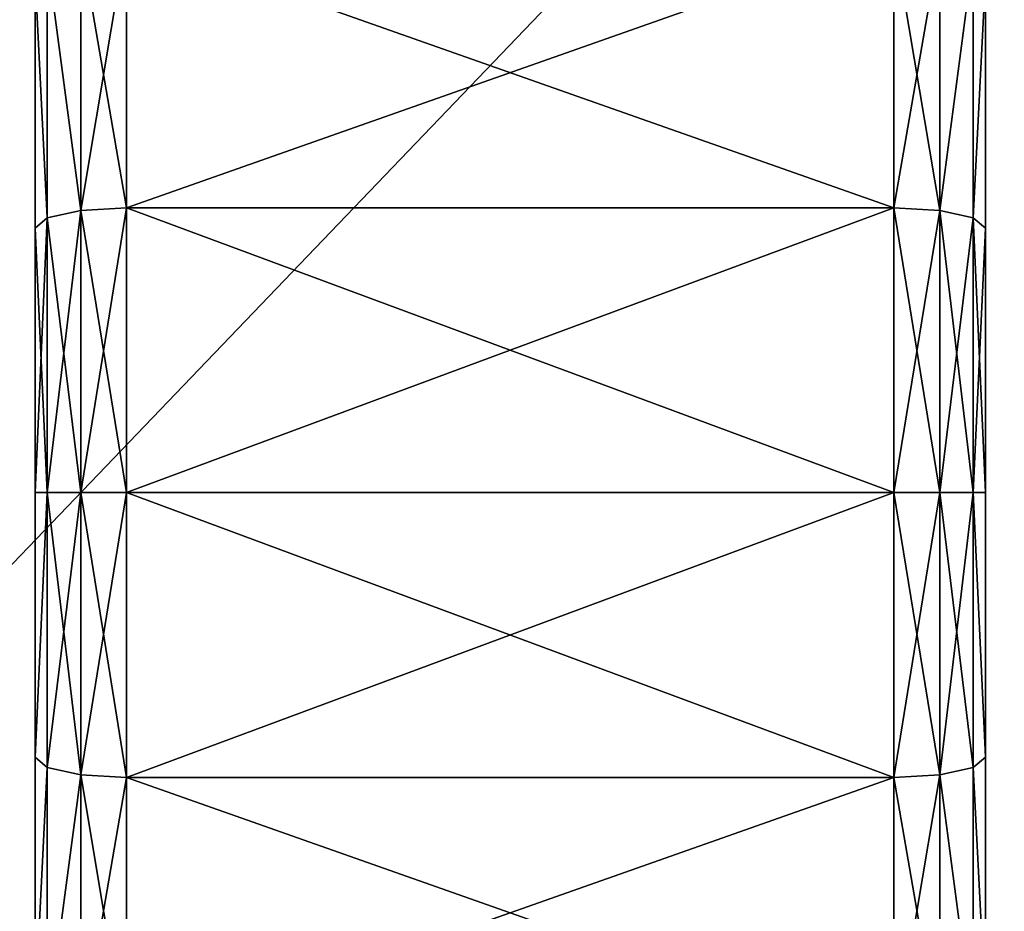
# Model space of a CAD drawing. Extents: x 0 to 48.8, y 0 to 26.9.
# Tile 199 of 256: x 1.543 to 2.297, y 9.377 to 10.06. Entities that reach past the tile are written whole.
import ezdxf

# ---------------------------------------------------------------- set-up
doc = ezdxf.new("R2010")
doc.units = 0
doc.header["$MEASUREMENT"] = 0
doc.layers.get('0').update_dxf_attribs({"linetype": 'CONTINUOUS'})
doc.layers.add('BODY', color=251, linetype='CONTINUOUS')

# ---------------------------------------------------------------- blocks, each defined once
blk = doc.blocks.new('T48IT100NP_TRADECAD_DXF')
at = {"layer": 'BODY', "color": 0}
for p, q in [((1.6246, 10.1236, 2.135), (1.6246, 9.9163, 2.2075)), ((1.6246, 10.1236, 2.135), (1.6246, 9.9163, 2.2075)), ((1.6246, 9.9163, 0.2956), (1.6246, 10.1236, 0.3681)), ((1.6246, 9.9163, 0.2956), (1.6246, 10.1236, 0.3681)), ((2.2124, 10.1236, 2.135), (2.2124, 9.9163, 2.2075)), ((2.2124, 10.1236, 2.135), (2.2124, 9.9163, 2.2075)), ((2.2124, 9.9163, 0.2956), (2.2124, 10.1236, 0.3681)), ((2.2124, 9.9163, 0.2956), (2.2124, 10.1236, 0.3681)), ((1.5896, 10.1195, 2.1265), (1.5896, 9.9142, 2.1983)), ((1.5896, 10.1195, 2.1265), (1.5896, 9.9142, 2.1983)), ((1.5896, 9.9142, 0.3047), (1.5896, 10.1195, 0.3765)), ((1.5896, 9.9142, 0.3047), (1.5896, 10.1195, 0.3765)), ((2.2474, 10.1195, 2.1265), (2.2474, 9.9142, 2.1983)), ((2.2474, 10.1195, 2.1265), (2.2474, 9.9142, 2.1983)), ((2.2474, 9.9142, 0.3047), (2.2474, 10.1195, 0.3765)), ((2.2474, 9.9142, 0.3047), (2.2474, 10.1195, 0.3765)), ((1.5639, 10.1084, 2.1034), (1.5639, 9.9085, 2.1733)), ((1.5639, 10.1084, 2.1034), (1.5639, 9.9085, 2.1733)), ((1.5639, 9.9085, 0.3297), (1.5639, 10.1084, 0.3996)), ((1.5639, 9.9085, 0.3297), (1.5639, 10.1084, 0.3996)), ((2.2731, 10.1084, 2.1034), (2.2731, 9.9085, 2.1733)), ((2.2731, 10.1084, 2.1034), (2.2731, 9.9085, 2.1733)), ((2.2731, 9.9085, 0.3297), (2.2731, 10.1084, 0.3996)), ((2.2731, 9.9085, 0.3297), (2.2731, 10.1084, 0.3996)), ((1.5546, 9.9007, 0.3638), (1.5546, 10.0932, 0.4311)), ((1.5546, 10.0932, 2.0719), (1.5546, 9.9007, 2.1392)), ((1.5546, 10.0932, 2.0719), (1.5546, 9.9007, 2.1392)), ((1.5546, 9.9007, 0.3638), (1.5546, 10.0932, 0.4311)), ((2.2824, 10.0932, 2.0719), (2.2824, 9.9007, 2.1392)), ((2.2824, 9.9007, 0.3638), (2.2824, 10.0932, 0.4311)), ((2.2824, 10.0932, 2.0719), (2.2824, 9.9007, 2.1392)), ((2.2824, 9.9007, 0.3638), (2.2824, 10.0932, 0.4311)), ((1.5896, 9.9142, 2.1983), (1.6246, 9.9163, 2.2075)), ((1.5896, 9.9142, 2.1983), (1.6246, 9.9163, 2.2075)), ((1.5896, 9.9142, 0.3047), (1.6246, 9.9163, 0.2956)), ((1.5896, 9.9142, 0.3047), (1.6246, 9.9163, 0.2956)), ((1.6246, 9.9163, 2.2075), (1.6246, 9.6981, 2.2321)), ((1.6246, 9.9163, 2.2075), (2.2124, 9.9163, 2.2075)), ((1.6246, 9.9163, 2.2075), (1.6246, 9.6981, 2.2321)), ((1.6246, 9.9163, 2.2075), (2.2124, 9.9163, 2.2075)), ((1.6246, 9.9163, 0.2956), (2.2124, 9.9163, 0.2956)), ((1.6246, 9.6981, 0.271), (1.6246, 9.9163, 0.2956)), ((1.6246, 9.9163, 0.2956), (2.2124, 9.9163, 0.2956)), ((1.6246, 9.6981, 0.271), (1.6246, 9.9163, 0.2956)), ((2.2124, 9.9163, 2.2075), (2.2124, 9.6981, 2.2321)), ((2.2124, 9.9163, 2.2075), (2.2474, 9.9142, 2.1983)), ((2.2124, 9.9163, 2.2075), (2.2124, 9.6981, 2.2321)), ((2.2124, 9.9163, 2.2075), (2.2474, 9.9142, 2.1983)), ((2.2124, 9.9163, 0.2956), (2.2474, 9.9142, 0.3047)), ((2.2124, 9.6981, 0.271), (2.2124, 9.9163, 0.2956)), ((2.2124, 9.9163, 0.2956), (2.2474, 9.9142, 0.3047)), ((2.2124, 9.6981, 0.271), (2.2124, 9.9163, 0.2956)), ((1.5546, 9.9007, 2.1392), (1.5639, 9.9085, 2.1733)), ((1.5546, 9.9007, 2.1392), (1.5639, 9.9085, 2.1733)), ((1.5546, 9.9007, 0.3638), (1.5639, 9.9085, 0.3297)), ((1.5546, 9.9007, 0.3638), (1.5639, 9.9085, 0.3297)), ((1.5639, 9.9085, 2.1733), (1.5896, 9.9142, 2.1983)), ((1.5639, 9.9085, 2.1733), (1.5896, 9.9142, 2.1983)), ((1.5639, 9.9085, 0.3297), (1.5896, 9.9142, 0.3047)), ((1.5639, 9.9085, 0.3297), (1.5896, 9.9142, 0.3047)), ((1.5639, 9.9085, 2.1733), (1.5639, 9.6981, 2.1971)), ((1.5639, 9.9085, 2.1733), (1.5639, 9.6981, 2.1971)), ((1.5639, 9.6981, 0.306), (1.5639, 9.9085, 0.3297)), ((1.5639, 9.6981, 0.306), (1.5639, 9.9085, 0.3297)), ((1.5896, 9.9142, 2.1983), (1.5896, 9.6981, 2.2227)), ((1.5896, 9.9142, 2.1983), (1.5896, 9.6981, 2.2227)), ((1.5896, 9.6981, 0.2803), (1.5896, 9.9142, 0.3047)), ((1.5896, 9.6981, 0.2803), (1.5896, 9.9142, 0.3047)), ((2.2474, 9.9142, 2.1983), (2.2474, 9.6981, 2.2227)), ((2.2474, 9.9142, 2.1983), (2.2731, 9.9085, 2.1733)), ((2.2474, 9.9142, 2.1983), (2.2474, 9.6981, 2.2227)), ((2.2474, 9.9142, 2.1983), (2.2731, 9.9085, 2.1733)), ((2.2474, 9.9142, 0.3047), (2.2731, 9.9085, 0.3297)), ((2.2474, 9.6981, 0.2803), (2.2474, 9.9142, 0.3047)), ((2.2474, 9.9142, 0.3047), (2.2731, 9.9085, 0.3297)), ((2.2474, 9.6981, 0.2803), (2.2474, 9.9142, 0.3047)), ((2.2731, 9.9085, 2.1733), (2.2731, 9.6981, 2.1971)), ((2.2731, 9.9085, 2.1733), (2.2824, 9.9007, 2.1392)), ((2.2731, 9.9085, 2.1733), (2.2731, 9.6981, 2.1971)), ((2.2731, 9.9085, 2.1733), (2.2824, 9.9007, 2.1392)), ((2.2731, 9.9085, 0.3297), (2.2824, 9.9007, 0.3638)), ((2.2731, 9.6981, 0.306), (2.2731, 9.9085, 0.3297)), ((2.2731, 9.9085, 0.3297), (2.2824, 9.9007, 0.3638)), ((2.2731, 9.6981, 0.306), (2.2731, 9.9085, 0.3297)), ((1.5546, 9.6981, 0.341), (1.5546, 9.9007, 0.3638)), ((1.5546, 9.9007, 2.1392), (1.5546, 9.6981, 2.1621)), ((1.5546, 9.9007, 2.1392), (1.5546, 9.6981, 2.1621)), ((1.5546, 9.6981, 0.341), (1.5546, 9.9007, 0.3638)), ((2.2824, 9.9007, 2.1392), (2.2824, 9.6981, 2.1621)), ((2.2824, 9.6981, 0.341), (2.2824, 9.9007, 0.3638)), ((2.2824, 9.9007, 2.1392), (2.2824, 9.6981, 2.1621)), ((2.2824, 9.6981, 0.341), (2.2824, 9.9007, 0.3638)), ((1.5546, 9.6981, 2.1621), (1.5639, 9.6981, 2.1971)), ((1.5546, 9.4955, 2.1392), (1.5546, 9.6981, 2.1621)), ((1.5546, 9.4955, 0.3638), (1.5546, 9.6981, 0.341)), ((1.5546, 9.4955, 2.1392), (1.5546, 9.6981, 2.1621)), ((1.5546, 9.6981, 2.1621), (1.5639, 9.6981, 2.1971)), ((1.5546, 9.6981, 0.341), (1.5639, 9.6981, 0.306)), ((1.5546, 9.6981, 0.341), (1.5639, 9.6981, 0.306)), ((1.5546, 9.4955, 0.3638), (1.5546, 9.6981, 0.341)), ((1.5639, 9.6981, 2.1971), (1.5896, 9.6981, 2.2227)), ((1.5639, 9.4877, 2.1733), (1.5639, 9.6981, 2.1971)), ((1.5639, 9.4877, 2.1733), (1.5639, 9.6981, 2.1971)), ((1.5639, 9.6981, 2.1971), (1.5896, 9.6981, 2.2227)), ((1.5639, 9.6981, 0.306), (1.5896, 9.6981, 0.2803)), ((1.5639, 9.4877, 0.3297), (1.5639, 9.6981, 0.306)), ((1.5639, 9.6981, 0.306), (1.5896, 9.6981, 0.2803)), ((1.5639, 9.4877, 0.3297), (1.5639, 9.6981, 0.306)), ((1.5896, 9.6981, 2.2227), (1.6246, 9.6981, 2.2321)), ((1.5896, 9.482, 2.1983), (1.5896, 9.6981, 2.2227)), ((1.5896, 9.482, 2.1983), (1.5896, 9.6981, 2.2227)), ((1.5896, 9.6981, 2.2227), (1.6246, 9.6981, 2.2321)), ((1.5896, 9.6981, 0.2803), (1.6246, 9.6981, 0.271)), ((1.5896, 9.482, 0.3047), (1.5896, 9.6981, 0.2803)), ((1.5896, 9.6981, 0.2803), (1.6246, 9.6981, 0.271)), ((1.5896, 9.482, 0.3047), (1.5896, 9.6981, 0.2803)), ((1.6246, 9.6981, 2.2321), (2.2124, 9.6981, 2.2321)), ((1.6246, 9.4799, 2.2075), (1.6246, 9.6981, 2.2321)), ((1.6246, 9.4799, 2.2075), (1.6246, 9.6981, 2.2321)), ((1.6246, 9.6981, 2.2321), (2.2124, 9.6981, 2.2321)), ((1.6246, 9.6981, 0.271), (2.2124, 9.6981, 0.271)), ((1.6246, 9.4799, 0.2956), (1.6246, 9.6981, 0.271)), ((1.6246, 9.6981, 0.271), (2.2124, 9.6981, 0.271)), ((1.6246, 9.4799, 0.2956), (1.6246, 9.6981, 0.271)), ((2.2124, 9.6981, 2.2321), (2.2474, 9.6981, 2.2227)), ((2.2124, 9.4799, 2.2075), (2.2124, 9.6981, 2.2321)), ((2.2124, 9.4799, 2.2075), (2.2124, 9.6981, 2.2321)), ((2.2124, 9.6981, 2.2321), (2.2474, 9.6981, 2.2227)), ((2.2124, 9.6981, 0.271), (2.2474, 9.6981, 0.2803)), ((2.2124, 9.4799, 0.2956), (2.2124, 9.6981, 0.271)), ((2.2124, 9.6981, 0.271), (2.2474, 9.6981, 0.2803)), ((2.2124, 9.4799, 0.2956), (2.2124, 9.6981, 0.271)), ((2.2474, 9.6981, 2.2227), (2.2731, 9.6981, 2.1971)), ((2.2474, 9.482, 2.1983), (2.2474, 9.6981, 2.2227)), ((2.2474, 9.482, 2.1983), (2.2474, 9.6981, 2.2227)), ((2.2474, 9.6981, 2.2227), (2.2731, 9.6981, 2.1971)), ((2.2474, 9.6981, 0.2803), (2.2731, 9.6981, 0.306)), ((2.2474, 9.482, 0.3047), (2.2474, 9.6981, 0.2803)), ((2.2474, 9.6981, 0.2803), (2.2731, 9.6981, 0.306)), ((2.2474, 9.482, 0.3047), (2.2474, 9.6981, 0.2803)), ((2.2731, 9.6981, 2.1971), (2.2824, 9.6981, 2.1621)), ((2.2731, 9.4877, 2.1733), (2.2731, 9.6981, 2.1971)), ((2.2731, 9.4877, 2.1733), (2.2731, 9.6981, 2.1971)), ((2.2731, 9.6981, 2.1971), (2.2824, 9.6981, 2.1621)), ((2.2731, 9.6981, 0.306), (2.2824, 9.6981, 0.341)), ((2.2731, 9.4877, 0.3297), (2.2731, 9.6981, 0.306)), ((2.2731, 9.6981, 0.306), (2.2824, 9.6981, 0.341)), ((2.2731, 9.4877, 0.3297), (2.2731, 9.6981, 0.306)), ((2.2824, 9.4955, 2.1392), (2.2824, 9.6981, 2.1621)), ((2.2824, 9.4955, 0.3638), (2.2824, 9.6981, 0.341)), ((2.2824, 9.4955, 2.1392), (2.2824, 9.6981, 2.1621)), ((2.2824, 9.4955, 0.3638), (2.2824, 9.6981, 0.341)), ((1.5639, 9.4877, 2.1733), (1.5546, 9.4955, 2.1392)), ((1.5546, 9.3031, 2.0719), (1.5546, 9.4955, 2.1392)), ((1.5546, 9.3031, 0.4311), (1.5546, 9.4955, 0.3638)), ((1.5639, 9.4877, 2.1733), (1.5546, 9.4955, 2.1392)), ((1.5546, 9.3031, 2.0719), (1.5546, 9.4955, 2.1392)), ((1.5546, 9.4955, 0.3638), (1.5639, 9.4877, 0.3297)), ((1.5546, 9.4955, 0.3638), (1.5639, 9.4877, 0.3297)), ((1.5546, 9.3031, 0.4311), (1.5546, 9.4955, 0.3638)), ((2.2824, 9.4955, 2.1392), (2.2731, 9.4877, 2.1733)), ((2.2824, 9.4955, 2.1392), (2.2731, 9.4877, 2.1733)), ((2.2731, 9.4877, 0.3297), (2.2824, 9.4955, 0.3638)), ((2.2731, 9.4877, 0.3297), (2.2824, 9.4955, 0.3638)), ((2.2824, 9.3031, 2.0719), (2.2824, 9.4955, 2.1392)), ((2.2824, 9.3031, 0.4311), (2.2824, 9.4955, 0.3638)), ((2.2824, 9.3031, 2.0719), (2.2824, 9.4955, 2.1392)), ((2.2824, 9.3031, 0.4311), (2.2824, 9.4955, 0.3638)), ((1.5896, 9.482, 2.1983), (1.5639, 9.4877, 2.1733)), ((1.5896, 9.482, 2.1983), (1.5639, 9.4877, 2.1733)), ((1.5639, 9.2879, 2.1034), (1.5639, 9.4877, 2.1733)), ((1.5639, 9.2879, 2.1034), (1.5639, 9.4877, 2.1733)), ((1.5639, 9.4877, 0.3297), (1.5896, 9.482, 0.3047)), ((1.5639, 9.2879, 0.3996), (1.5639, 9.4877, 0.3297)), ((1.5639, 9.4877, 0.3297), (1.5896, 9.482, 0.3047)), ((1.5639, 9.2879, 0.3996), (1.5639, 9.4877, 0.3297)), ((2.2731, 9.4877, 2.1733), (2.2474, 9.482, 2.1983)), ((2.2731, 9.4877, 2.1733), (2.2474, 9.482, 2.1983)), ((2.2474, 9.482, 0.3047), (2.2731, 9.4877, 0.3297)), ((2.2474, 9.482, 0.3047), (2.2731, 9.4877, 0.3297)), ((2.2731, 9.2879, 2.1034), (2.2731, 9.4877, 2.1733)), ((2.2731, 9.2879, 2.1034), (2.2731, 9.4877, 2.1733)), ((2.2731, 9.2879, 0.3996), (2.2731, 9.4877, 0.3297)), ((2.2731, 9.2879, 0.3996), (2.2731, 9.4877, 0.3297)), ((1.6246, 9.4799, 2.2075), (1.5896, 9.482, 2.1983)), ((1.6246, 9.4799, 2.2075), (1.5896, 9.482, 2.1983)), ((1.5896, 9.2767, 2.1265), (1.5896, 9.482, 2.1983)), ((1.5896, 9.2767, 2.1265), (1.5896, 9.482, 2.1983)), ((1.5896, 9.482, 0.3047), (1.6246, 9.4799, 0.2956)), ((1.5896, 9.2767, 0.3765), (1.5896, 9.482, 0.3047)), ((1.5896, 9.482, 0.3047), (1.6246, 9.4799, 0.2956)), ((1.5896, 9.2767, 0.3765), (1.5896, 9.482, 0.3047)), ((2.2124, 9.4799, 2.2075), (1.6246, 9.4799, 2.2075)), ((2.2124, 9.4799, 2.2075), (1.6246, 9.4799, 2.2075)), ((1.6246, 9.2727, 2.135), (1.6246, 9.4799, 2.2075)), ((1.6246, 9.2727, 2.135), (1.6246, 9.4799, 2.2075)), ((1.6246, 9.4799, 0.2956), (2.2124, 9.4799, 0.2956)), ((1.6246, 9.2727, 0.3681), (1.6246, 9.4799, 0.2956)), ((1.6246, 9.4799, 0.2956), (2.2124, 9.4799, 0.2956)), ((1.6246, 9.2727, 0.3681), (1.6246, 9.4799, 0.2956)), ((2.2474, 9.482, 2.1983), (2.2124, 9.4799, 2.2075)), ((2.2474, 9.482, 2.1983), (2.2124, 9.4799, 2.2075)), ((2.2124, 9.4799, 0.2956), (2.2474, 9.482, 0.3047)), ((2.2124, 9.4799, 0.2956), (2.2474, 9.482, 0.3047)), ((2.2124, 9.2727, 2.135), (2.2124, 9.4799, 2.2075)), ((2.2124, 9.2727, 2.135), (2.2124, 9.4799, 2.2075)), ((2.2124, 9.2727, 0.3681), (2.2124, 9.4799, 0.2956)), ((2.2124, 9.2727, 0.3681), (2.2124, 9.4799, 0.2956)), ((2.2474, 9.2767, 2.1265), (2.2474, 9.482, 2.1983)), ((2.2474, 9.2767, 2.1265), (2.2474, 9.482, 2.1983)), ((2.2474, 9.2767, 0.3765), (2.2474, 9.482, 0.3047)), ((2.2474, 9.2767, 0.3765), (2.2474, 9.482, 0.3047))]:
    blk.add_line(p, q, dxfattribs=at)
at = {"layer": 'BODY', "color": 251}
mesh = blk.add_polyface(dxfattribs=at)
corners = [(17.9504, 26.7622, 81.6652), (0.8004, 8.8751, 81.6652), (0.8004, 26.7622, 81.6652), (17.9505, 8.8751, 81.6652)]
mesh.append_faces([[corners[k] for k in face] for face in [(0, 1, 2), (1, 0, 3)]], dxfattribs={"vtx0": -1, "color": 251})
mesh = blk.add_polyface(dxfattribs=at)
corners = [(0.8004, 6.66, 1.2161), (3.0645, 7.4022, 1.2161), (0.8004, 25.6657, 1.2161), (48.044, 6.66, 1.2161), (45.479, 7.4022, 1.2161), (45.479, 25.6657, 1.2161), (48.044, 25.6657, 1.2161), (3.0645, 25.6657, 1.2161)]
mesh.append_faces([[corners[k] for k in face] for face in [(5, 3, 6)]], dxfattribs={"vtx0": -1, "color": 251})
mesh.append_faces([[corners[k] for k in face] for face in [(0, 1, 2), (1, 3, 4), (4, 3, 5)]], dxfattribs={"vtx0": -1, "vtx1": -1, "color": 251})
mesh.append_faces([[corners[k] for k in face] for face in [(1, 0, 3)]], dxfattribs={"vtx0": -1, "vtx2": -1, "color": 251})
mesh.append_faces([[corners[k] for k in face] for face in [(7, 2, 1)]], dxfattribs={"vtx1": -1, "color": 251})
mesh = blk.add_polyface(dxfattribs=at)
corners = [(1.5546, 8.8104, 1.0489), (1.5546, 8.8104, 1.4541), (1.5546, 8.7876, 1.2515), (1.5546, 8.8777, 0.8564), (1.5546, 8.8777, 1.6466), (1.5546, 8.9862, 0.6838), (1.5546, 8.9862, 1.8192), (1.5546, 9.1304, 0.5396), (1.5546, 9.1304, 1.9634), (1.5546, 9.3031, 0.4311), (1.5546, 9.3031, 2.0719), (1.5546, 9.4955, 0.3638), (1.5546, 9.4955, 2.1392), (1.5546, 9.6981, 0.341), (1.5546, 9.6981, 2.1621), (1.5546, 9.9007, 0.3638), (1.5546, 9.9007, 2.1392), (1.5546, 10.0932, 0.4311), (1.5546, 10.0932, 2.0719), (1.5546, 10.2658, 0.5396), (1.5546, 10.2658, 1.9634), (1.5546, 10.41, 0.6838), (1.5546, 10.41, 1.8192), (1.5546, 10.5185, 0.8564), (1.5546, 10.5185, 1.6466), (1.5546, 10.5858, 1.0489), (1.5546, 10.5858, 1.4541), (1.5546, 10.6087, 1.2515)]
mesh.append_faces([[corners[k] for k in face] for face in [(0, 1, 2), (26, 25, 27)]], dxfattribs={"vtx0": -1, "color": 251})
mesh.append_faces([[corners[k] for k in face] for face in [(1, 3, 4), (4, 5, 6), (6, 7, 8), (8, 9, 10), (10, 11, 12), (12, 13, 14), (14, 15, 16), (16, 17, 18), (18, 19, 20), (20, 21, 22), (22, 23, 24), (24, 25, 26)]], dxfattribs={"vtx0": -1, "vtx1": -1, "color": 251})
mesh.append_faces([[corners[k] for k in face] for face in [(1, 0, 3), (4, 3, 5), (6, 5, 7), (8, 7, 9), (10, 9, 11), (12, 11, 13), (14, 13, 15), (16, 15, 17), (18, 17, 19), (20, 19, 21), (22, 21, 23), (24, 23, 25)]], dxfattribs={"vtx0": -1, "vtx2": -1, "color": 251})
mesh = blk.add_polyface(dxfattribs=at)
corners = [(2.2824, 8.8104, 1.4541), (2.2824, 8.8104, 1.0489), (2.2824, 8.7876, 1.2515), (2.2824, 8.8777, 1.6466), (2.2824, 8.8777, 0.8564), (2.2824, 8.9862, 1.8192), (2.2824, 8.9862, 0.6838), (2.2824, 9.1304, 1.9634), (2.2824, 9.1304, 0.5396), (2.2824, 9.3031, 2.0719), (2.2824, 9.3031, 0.4311), (2.2824, 9.4955, 2.1392), (2.2824, 9.4955, 0.3638), (2.2824, 9.6981, 2.1621), (2.2824, 9.6981, 0.341), (2.2824, 9.9007, 2.1392), (2.2824, 9.9007, 0.3638), (2.2824, 10.0932, 2.0719), (2.2824, 10.0932, 0.4311), (2.2824, 10.2658, 1.9634), (2.2824, 10.2658, 0.5396), (2.2824, 10.41, 1.8192), (2.2824, 10.41, 0.6838), (2.2824, 10.5185, 1.6466), (2.2824, 10.5185, 0.8564), (2.2824, 10.5858, 1.4541), (2.2824, 10.5858, 1.0489), (2.2824, 10.6087, 1.2515)]
mesh.append_faces([[corners[k] for k in face] for face in [(0, 1, 2), (26, 25, 27)]], dxfattribs={"vtx0": -1, "color": 251})
mesh.append_faces([[corners[k] for k in face] for face in [(1, 3, 4), (4, 5, 6), (6, 7, 8), (8, 9, 10), (10, 11, 12), (12, 13, 14), (14, 15, 16), (16, 17, 18), (18, 19, 20), (20, 21, 22), (22, 23, 24), (24, 25, 26)]], dxfattribs={"vtx0": -1, "vtx1": -1, "color": 251})
mesh.append_faces([[corners[k] for k in face] for face in [(1, 0, 3), (4, 3, 5), (6, 5, 7), (8, 7, 9), (10, 9, 11), (12, 11, 13), (14, 13, 15), (16, 15, 17), (18, 17, 19), (20, 19, 21), (22, 21, 23), (24, 23, 25)]], dxfattribs={"vtx0": -1, "vtx2": -1, "color": 251})
mesh = blk.add_polyface(dxfattribs=at)
corners = [(1.6246, 10.1236, 2.135), (1.5896, 9.9142, 2.1983), (1.5896, 10.1195, 2.1265), (1.6246, 9.9163, 2.2075)]
mesh.append_faces([[corners[k] for k in face] for face in [(0, 1, 2), (1, 0, 3)]], dxfattribs={"vtx0": -1, "color": 251})
mesh = blk.add_polyface(dxfattribs=at)
corners = [(1.6246, 9.9163, 0.2956), (1.5896, 10.1195, 0.3765), (1.5896, 9.9142, 0.3047), (1.6246, 10.1236, 0.3681)]
mesh.append_faces([[corners[k] for k in face] for face in [(0, 1, 2), (1, 0, 3)]], dxfattribs={"vtx0": -1, "color": 251})
mesh = blk.add_polyface(dxfattribs=at)
corners = [(2.2124, 10.1236, 2.135), (1.6246, 9.9163, 2.2075), (1.6246, 10.1236, 2.135), (2.2124, 9.9163, 2.2075)]
mesh.append_faces([[corners[k] for k in face] for face in [(0, 1, 2), (1, 0, 3)]], dxfattribs={"vtx0": -1, "color": 251})
mesh = blk.add_polyface(dxfattribs=at)
corners = [(2.2124, 9.9163, 0.2956), (1.6246, 10.1236, 0.3681), (1.6246, 9.9163, 0.2956), (2.2124, 10.1236, 0.3681)]
mesh.append_faces([[corners[k] for k in face] for face in [(0, 1, 2), (1, 0, 3)]], dxfattribs={"vtx0": -1, "color": 251})
mesh = blk.add_polyface(dxfattribs=at)
corners = [(2.2474, 10.1195, 2.1265), (2.2124, 9.9163, 2.2075), (2.2124, 10.1236, 2.135), (2.2474, 9.9142, 2.1983)]
mesh.append_faces([[corners[k] for k in face] for face in [(0, 1, 2), (1, 0, 3)]], dxfattribs={"vtx0": -1, "color": 251})
mesh = blk.add_polyface(dxfattribs=at)
corners = [(2.2474, 9.9142, 0.3047), (2.2124, 10.1236, 0.3681), (2.2124, 9.9163, 0.2956), (2.2474, 10.1195, 0.3765)]
mesh.append_faces([[corners[k] for k in face] for face in [(0, 1, 2), (1, 0, 3)]], dxfattribs={"vtx0": -1, "color": 251})
mesh = blk.add_polyface(dxfattribs=at)
corners = [(1.5639, 10.1084, 2.1034), (1.5896, 9.9142, 2.1983), (1.5639, 9.9085, 2.1733), (1.5896, 10.1195, 2.1265)]
mesh.append_faces([[corners[k] for k in face] for face in [(0, 1, 2), (1, 0, 3)]], dxfattribs={"vtx0": -1, "color": 251})
mesh = blk.add_polyface(dxfattribs=at)
corners = [(1.5896, 9.9142, 0.3047), (1.5639, 10.1084, 0.3996), (1.5639, 9.9085, 0.3297), (1.5896, 10.1195, 0.3765)]
mesh.append_faces([[corners[k] for k in face] for face in [(0, 1, 2), (1, 0, 3)]], dxfattribs={"vtx0": -1, "color": 251})
mesh = blk.add_polyface(dxfattribs=at)
corners = [(2.2474, 9.9142, 2.1983), (2.2731, 10.1084, 2.1034), (2.2731, 9.9085, 2.1733), (2.2474, 10.1195, 2.1265)]
mesh.append_faces([[corners[k] for k in face] for face in [(0, 1, 2), (1, 0, 3)]], dxfattribs={"vtx0": -1, "color": 251})
mesh = blk.add_polyface(dxfattribs=at)
corners = [(2.2731, 10.1084, 0.3996), (2.2474, 9.9142, 0.3047), (2.2731, 9.9085, 0.3297), (2.2474, 10.1195, 0.3765)]
mesh.append_faces([[corners[k] for k in face] for face in [(0, 1, 2), (1, 0, 3)]], dxfattribs={"vtx0": -1, "color": 251})
mesh = blk.add_polyface(dxfattribs=at)
corners = [(1.5546, 10.0932, 2.0719), (1.5639, 9.9085, 2.1733), (1.5546, 9.9007, 2.1392), (1.5639, 10.1084, 2.1034)]
mesh.append_faces([[corners[k] for k in face] for face in [(0, 1, 2), (1, 0, 3)]], dxfattribs={"vtx0": -1, "color": 251})
mesh = blk.add_polyface(dxfattribs=at)
corners = [(1.5639, 9.9085, 0.3297), (1.5546, 10.0932, 0.4311), (1.5546, 9.9007, 0.3638), (1.5639, 10.1084, 0.3996)]
mesh.append_faces([[corners[k] for k in face] for face in [(0, 1, 2), (1, 0, 3)]], dxfattribs={"vtx0": -1, "color": 251})
mesh = blk.add_polyface(dxfattribs=at)
corners = [(2.2731, 9.9085, 2.1733), (2.2824, 10.0932, 2.0719), (2.2824, 9.9007, 2.1392), (2.2731, 10.1084, 2.1034)]
mesh.append_faces([[corners[k] for k in face] for face in [(0, 1, 2), (1, 0, 3)]], dxfattribs={"vtx0": -1, "color": 251})
mesh = blk.add_polyface(dxfattribs=at)
corners = [(2.2824, 10.0932, 0.4311), (2.2731, 9.9085, 0.3297), (2.2824, 9.9007, 0.3638), (2.2731, 10.1084, 0.3996)]
mesh.append_faces([[corners[k] for k in face] for face in [(0, 1, 2), (1, 0, 3)]], dxfattribs={"vtx0": -1, "color": 251})
mesh = blk.add_polyface(dxfattribs=at)
corners = [(1.6246, 9.9163, 2.2075), (1.5896, 9.6981, 2.2227), (1.5896, 9.9142, 2.1983), (1.6246, 9.6981, 2.2321)]
mesh.append_faces([[corners[k] for k in face] for face in [(0, 1, 2), (1, 0, 3)]], dxfattribs={"vtx0": -1, "color": 251})
mesh = blk.add_polyface(dxfattribs=at)
corners = [(1.6246, 9.6981, 0.271), (1.5896, 9.9142, 0.3047), (1.5896, 9.6981, 0.2803), (1.6246, 9.9163, 0.2956)]
mesh.append_faces([[corners[k] for k in face] for face in [(0, 1, 2), (1, 0, 3)]], dxfattribs={"vtx0": -1, "color": 251})
mesh = blk.add_polyface(dxfattribs=at)
corners = [(2.2124, 9.9163, 2.2075), (1.6246, 9.6981, 2.2321), (1.6246, 9.9163, 2.2075), (2.2124, 9.6981, 2.2321)]
mesh.append_faces([[corners[k] for k in face] for face in [(0, 1, 2), (1, 0, 3)]], dxfattribs={"vtx0": -1, "color": 251})
mesh = blk.add_polyface(dxfattribs=at)
corners = [(2.2124, 9.6981, 0.271), (1.6246, 9.9163, 0.2956), (1.6246, 9.6981, 0.271), (2.2124, 9.9163, 0.2956)]
mesh.append_faces([[corners[k] for k in face] for face in [(0, 1, 2), (1, 0, 3)]], dxfattribs={"vtx0": -1, "color": 251})
mesh = blk.add_polyface(dxfattribs=at)
corners = [(2.2474, 9.9142, 2.1983), (2.2124, 9.6981, 2.2321), (2.2124, 9.9163, 2.2075), (2.2474, 9.6981, 2.2227)]
mesh.append_faces([[corners[k] for k in face] for face in [(0, 1, 2), (1, 0, 3)]], dxfattribs={"vtx0": -1, "color": 251})
mesh = blk.add_polyface(dxfattribs=at)
corners = [(2.2474, 9.6981, 0.2803), (2.2124, 9.9163, 0.2956), (2.2124, 9.6981, 0.271), (2.2474, 9.9142, 0.3047)]
mesh.append_faces([[corners[k] for k in face] for face in [(0, 1, 2), (1, 0, 3)]], dxfattribs={"vtx0": -1, "color": 251})
mesh = blk.add_polyface(dxfattribs=at)
corners = [(1.5546, 9.9007, 2.1392), (1.5639, 9.6981, 2.1971), (1.5546, 9.6981, 2.1621), (1.5639, 9.9085, 2.1733)]
mesh.append_faces([[corners[k] for k in face] for face in [(0, 1, 2), (1, 0, 3)]], dxfattribs={"vtx0": -1, "color": 251})
mesh = blk.add_polyface(dxfattribs=at)
corners = [(1.5639, 9.9085, 0.3297), (1.5546, 9.6981, 0.341), (1.5639, 9.6981, 0.306), (1.5546, 9.9007, 0.3638)]
mesh.append_faces([[corners[k] for k in face] for face in [(0, 1, 2), (1, 0, 3)]], dxfattribs={"vtx0": -1, "color": 251})
mesh = blk.add_polyface(dxfattribs=at)
corners = [(1.5896, 9.9142, 2.1983), (1.5639, 9.6981, 2.1971), (1.5639, 9.9085, 2.1733), (1.5896, 9.6981, 2.2227)]
mesh.append_faces([[corners[k] for k in face] for face in [(0, 1, 2), (1, 0, 3)]], dxfattribs={"vtx0": -1, "color": 251})
mesh = blk.add_polyface(dxfattribs=at)
corners = [(1.5896, 9.6981, 0.2803), (1.5639, 9.9085, 0.3297), (1.5639, 9.6981, 0.306), (1.5896, 9.9142, 0.3047)]
mesh.append_faces([[corners[k] for k in face] for face in [(0, 1, 2), (1, 0, 3)]], dxfattribs={"vtx0": -1, "color": 251})
mesh = blk.add_polyface(dxfattribs=at)
corners = [(2.2731, 9.9085, 2.1733), (2.2474, 9.6981, 2.2227), (2.2474, 9.9142, 2.1983), (2.2731, 9.6981, 2.1971)]
mesh.append_faces([[corners[k] for k in face] for face in [(0, 1, 2), (1, 0, 3)]], dxfattribs={"vtx0": -1, "color": 251})
mesh = blk.add_polyface(dxfattribs=at)
corners = [(2.2731, 9.6981, 0.306), (2.2474, 9.9142, 0.3047), (2.2474, 9.6981, 0.2803), (2.2731, 9.9085, 0.3297)]
mesh.append_faces([[corners[k] for k in face] for face in [(0, 1, 2), (1, 0, 3)]], dxfattribs={"vtx0": -1, "color": 251})
mesh = blk.add_polyface(dxfattribs=at)
corners = [(2.2731, 9.9085, 2.1733), (2.2824, 9.6981, 2.1621), (2.2731, 9.6981, 2.1971), (2.2824, 9.9007, 2.1392)]
mesh.append_faces([[corners[k] for k in face] for face in [(0, 1, 2), (1, 0, 3)]], dxfattribs={"vtx0": -1, "color": 251})
mesh = blk.add_polyface(dxfattribs=at)
corners = [(2.2824, 9.9007, 0.3638), (2.2731, 9.6981, 0.306), (2.2824, 9.6981, 0.341), (2.2731, 9.9085, 0.3297)]
mesh.append_faces([[corners[k] for k in face] for face in [(0, 1, 2), (1, 0, 3)]], dxfattribs={"vtx0": -1, "color": 251})
mesh = blk.add_polyface(dxfattribs=at)
corners = [(1.5546, 9.4955, 2.1392), (1.5639, 9.6981, 2.1971), (1.5639, 9.4877, 2.1733), (1.5546, 9.6981, 2.1621)]
mesh.append_faces([[corners[k] for k in face] for face in [(0, 1, 2), (1, 0, 3)]], dxfattribs={"vtx0": -1, "color": 251})
mesh = blk.add_polyface(dxfattribs=at)
corners = [(1.5639, 9.6981, 0.306), (1.5546, 9.4955, 0.3638), (1.5639, 9.4877, 0.3297), (1.5546, 9.6981, 0.341)]
mesh.append_faces([[corners[k] for k in face] for face in [(0, 1, 2), (1, 0, 3)]], dxfattribs={"vtx0": -1, "color": 251})
mesh = blk.add_polyface(dxfattribs=at)
corners = [(1.5896, 9.6981, 2.2227), (1.5639, 9.4877, 2.1733), (1.5639, 9.6981, 2.1971), (1.5896, 9.482, 2.1983)]
mesh.append_faces([[corners[k] for k in face] for face in [(0, 1, 2), (1, 0, 3)]], dxfattribs={"vtx0": -1, "color": 251})
mesh = blk.add_polyface(dxfattribs=at)
corners = [(1.5896, 9.482, 0.3047), (1.5639, 9.6981, 0.306), (1.5639, 9.4877, 0.3297), (1.5896, 9.6981, 0.2803)]
mesh.append_faces([[corners[k] for k in face] for face in [(0, 1, 2), (1, 0, 3)]], dxfattribs={"vtx0": -1, "color": 251})
mesh = blk.add_polyface(dxfattribs=at)
corners = [(1.6246, 9.6981, 2.2321), (1.5896, 9.482, 2.1983), (1.5896, 9.6981, 2.2227), (1.6246, 9.4799, 2.2075)]
mesh.append_faces([[corners[k] for k in face] for face in [(0, 1, 2), (1, 0, 3)]], dxfattribs={"vtx0": -1, "color": 251})
mesh = blk.add_polyface(dxfattribs=at)
corners = [(1.6246, 9.4799, 0.2956), (1.5896, 9.6981, 0.2803), (1.5896, 9.482, 0.3047), (1.6246, 9.6981, 0.271)]
mesh.append_faces([[corners[k] for k in face] for face in [(0, 1, 2), (1, 0, 3)]], dxfattribs={"vtx0": -1, "color": 251})
mesh = blk.add_polyface(dxfattribs=at)
corners = [(2.2124, 9.6981, 2.2321), (1.6246, 9.4799, 2.2075), (1.6246, 9.6981, 2.2321), (2.2124, 9.4799, 2.2075)]
mesh.append_faces([[corners[k] for k in face] for face in [(0, 1, 2), (1, 0, 3)]], dxfattribs={"vtx0": -1, "color": 251})
mesh = blk.add_polyface(dxfattribs=at)
corners = [(2.2124, 9.4799, 0.2956), (1.6246, 9.6981, 0.271), (1.6246, 9.4799, 0.2956), (2.2124, 9.6981, 0.271)]
mesh.append_faces([[corners[k] for k in face] for face in [(0, 1, 2), (1, 0, 3)]], dxfattribs={"vtx0": -1, "color": 251})
mesh = blk.add_polyface(dxfattribs=at)
corners = [(2.2474, 9.6981, 2.2227), (2.2124, 9.4799, 2.2075), (2.2124, 9.6981, 2.2321), (2.2474, 9.482, 2.1983)]
mesh.append_faces([[corners[k] for k in face] for face in [(0, 1, 2), (1, 0, 3)]], dxfattribs={"vtx0": -1, "color": 251})
mesh = blk.add_polyface(dxfattribs=at)
corners = [(2.2474, 9.482, 0.3047), (2.2124, 9.6981, 0.271), (2.2124, 9.4799, 0.2956), (2.2474, 9.6981, 0.2803)]
mesh.append_faces([[corners[k] for k in face] for face in [(0, 1, 2), (1, 0, 3)]], dxfattribs={"vtx0": -1, "color": 251})
mesh = blk.add_polyface(dxfattribs=at)
corners = [(2.2731, 9.6981, 2.1971), (2.2474, 9.482, 2.1983), (2.2474, 9.6981, 2.2227), (2.2731, 9.4877, 2.1733)]
mesh.append_faces([[corners[k] for k in face] for face in [(0, 1, 2), (1, 0, 3)]], dxfattribs={"vtx0": -1, "color": 251})
mesh = blk.add_polyface(dxfattribs=at)
corners = [(2.2731, 9.4877, 0.3297), (2.2474, 9.6981, 0.2803), (2.2474, 9.482, 0.3047), (2.2731, 9.6981, 0.306)]
mesh.append_faces([[corners[k] for k in face] for face in [(0, 1, 2), (1, 0, 3)]], dxfattribs={"vtx0": -1, "color": 251})
mesh = blk.add_polyface(dxfattribs=at)
corners = [(2.2731, 9.6981, 2.1971), (2.2824, 9.4955, 2.1392), (2.2731, 9.4877, 2.1733), (2.2824, 9.6981, 2.1621)]
mesh.append_faces([[corners[k] for k in face] for face in [(0, 1, 2), (1, 0, 3)]], dxfattribs={"vtx0": -1, "color": 251})
mesh = blk.add_polyface(dxfattribs=at)
corners = [(2.2824, 9.4955, 0.3638), (2.2731, 9.6981, 0.306), (2.2731, 9.4877, 0.3297), (2.2824, 9.6981, 0.341)]
mesh.append_faces([[corners[k] for k in face] for face in [(0, 1, 2), (1, 0, 3)]], dxfattribs={"vtx0": -1, "color": 251})
mesh = blk.add_polyface(dxfattribs=at)
corners = [(1.5546, 9.3031, 2.0719), (1.5639, 9.4877, 2.1733), (1.5639, 9.2879, 2.1034), (1.5546, 9.4955, 2.1392)]
mesh.append_faces([[corners[k] for k in face] for face in [(0, 1, 2), (1, 0, 3)]], dxfattribs={"vtx0": -1, "color": 251})
mesh = blk.add_polyface(dxfattribs=at)
corners = [(1.5639, 9.4877, 0.3297), (1.5546, 9.3031, 0.4311), (1.5639, 9.2879, 0.3996), (1.5546, 9.4955, 0.3638)]
mesh.append_faces([[corners[k] for k in face] for face in [(0, 1, 2), (1, 0, 3)]], dxfattribs={"vtx0": -1, "color": 251})
mesh = blk.add_polyface(dxfattribs=at)
corners = [(2.2731, 9.4877, 2.1733), (2.2824, 9.3031, 2.0719), (2.2731, 9.2879, 2.1034), (2.2824, 9.4955, 2.1392)]
mesh.append_faces([[corners[k] for k in face] for face in [(0, 1, 2), (1, 0, 3)]], dxfattribs={"vtx0": -1, "color": 251})
mesh = blk.add_polyface(dxfattribs=at)
corners = [(2.2824, 9.3031, 0.4311), (2.2731, 9.4877, 0.3297), (2.2731, 9.2879, 0.3996), (2.2824, 9.4955, 0.3638)]
mesh.append_faces([[corners[k] for k in face] for face in [(0, 1, 2), (1, 0, 3)]], dxfattribs={"vtx0": -1, "color": 251})
mesh = blk.add_polyface(dxfattribs=at)
corners = [(1.5639, 9.2879, 2.1034), (1.5896, 9.482, 2.1983), (1.5896, 9.2767, 2.1265), (1.5639, 9.4877, 2.1733)]
mesh.append_faces([[corners[k] for k in face] for face in [(0, 1, 2), (1, 0, 3)]], dxfattribs={"vtx0": -1, "color": 251})
mesh = blk.add_polyface(dxfattribs=at)
corners = [(1.5896, 9.482, 0.3047), (1.5639, 9.2879, 0.3996), (1.5896, 9.2767, 0.3765), (1.5639, 9.4877, 0.3297)]
mesh.append_faces([[corners[k] for k in face] for face in [(0, 1, 2), (1, 0, 3)]], dxfattribs={"vtx0": -1, "color": 251})
mesh = blk.add_polyface(dxfattribs=at)
corners = [(2.2474, 9.482, 2.1983), (2.2731, 9.2879, 2.1034), (2.2474, 9.2767, 2.1265), (2.2731, 9.4877, 2.1733)]
mesh.append_faces([[corners[k] for k in face] for face in [(0, 1, 2), (1, 0, 3)]], dxfattribs={"vtx0": -1, "color": 251})
mesh = blk.add_polyface(dxfattribs=at)
corners = [(2.2731, 9.2879, 0.3996), (2.2474, 9.482, 0.3047), (2.2474, 9.2767, 0.3765), (2.2731, 9.4877, 0.3297)]
mesh.append_faces([[corners[k] for k in face] for face in [(0, 1, 2), (1, 0, 3)]], dxfattribs={"vtx0": -1, "color": 251})
mesh = blk.add_polyface(dxfattribs=at)
corners = [(1.6246, 9.4799, 2.2075), (1.5896, 9.2767, 2.1265), (1.5896, 9.482, 2.1983), (1.6246, 9.2727, 2.135)]
mesh.append_faces([[corners[k] for k in face] for face in [(0, 1, 2), (1, 0, 3)]], dxfattribs={"vtx0": -1, "color": 251})
mesh = blk.add_polyface(dxfattribs=at)
corners = [(1.6246, 9.2727, 0.3681), (1.5896, 9.482, 0.3047), (1.5896, 9.2767, 0.3765), (1.6246, 9.4799, 0.2956)]
mesh.append_faces([[corners[k] for k in face] for face in [(0, 1, 2), (1, 0, 3)]], dxfattribs={"vtx0": -1, "color": 251})
mesh = blk.add_polyface(dxfattribs=at)
corners = [(2.2124, 9.4799, 2.2075), (1.6246, 9.2727, 2.135), (1.6246, 9.4799, 2.2075), (2.2124, 9.2727, 2.135)]
mesh.append_faces([[corners[k] for k in face] for face in [(0, 1, 2), (1, 0, 3)]], dxfattribs={"vtx0": -1, "color": 251})
mesh = blk.add_polyface(dxfattribs=at)
corners = [(2.2124, 9.2727, 0.3681), (1.6246, 9.4799, 0.2956), (1.6246, 9.2727, 0.3681), (2.2124, 9.4799, 0.2956)]
mesh.append_faces([[corners[k] for k in face] for face in [(0, 1, 2), (1, 0, 3)]], dxfattribs={"vtx0": -1, "color": 251})
mesh = blk.add_polyface(dxfattribs=at)
corners = [(2.2474, 9.482, 2.1983), (2.2124, 9.2727, 2.135), (2.2124, 9.4799, 2.2075), (2.2474, 9.2767, 2.1265)]
mesh.append_faces([[corners[k] for k in face] for face in [(0, 1, 2), (1, 0, 3)]], dxfattribs={"vtx0": -1, "color": 251})
mesh = blk.add_polyface(dxfattribs=at)
corners = [(2.2474, 9.2767, 0.3765), (2.2124, 9.4799, 0.2956), (2.2124, 9.2727, 0.3681), (2.2474, 9.482, 0.3047)]
mesh.append_faces([[corners[k] for k in face] for face in [(0, 1, 2), (1, 0, 3)]], dxfattribs={"vtx0": -1, "color": 251})

msp = doc.modelspace()

# ---------------------------------------------------------------- block references
at = {"color": 0}
msp.add_blockref('T48IT100NP_TRADECAD_DXF', (0, 0), dxfattribs=at)

doc.saveas('drawing.dxf')
